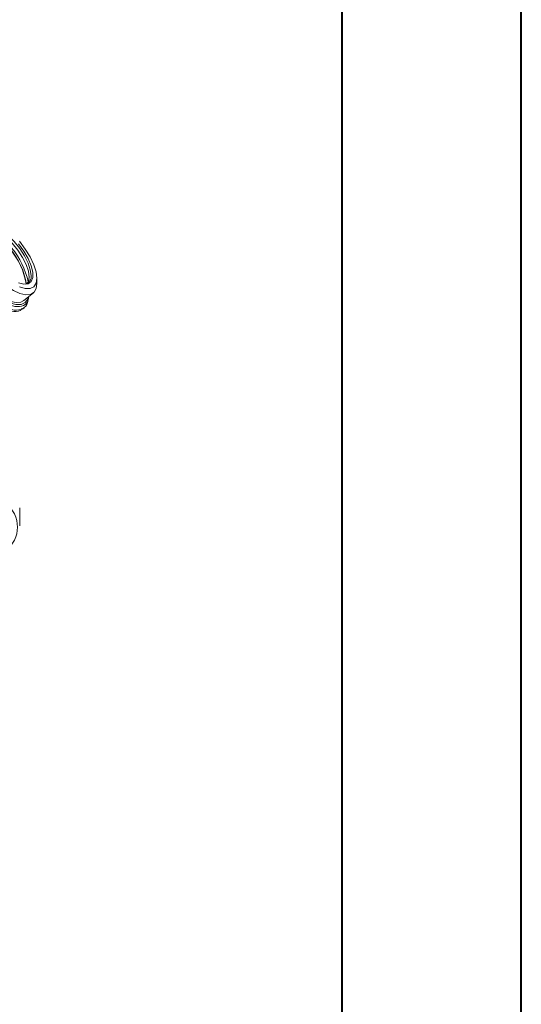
# Model space of a CAD drawing. Header units: millimetres. Extents: x 0 to 420, y 0 to 297.
# Tile 73 of 91: x 392 to 420, y 139 to 194. Entities that reach past the tile are written whole.
import ezdxf

# ---------------------------------------------------------------- set-up
doc = ezdxf.new("R2010")
doc.units = ezdxf.units.MM

msp = doc.modelspace()

# ---------------------------------------------------------------- linework, layer by layer
at = {"color": 7, "linetype": 'Continuous', "lineweight": 40}
for p, q in [((420.07884357, 0.21478016), (420.07884357, 297.21478016)), ((410.07884357, 287.21478016), (410.07884357, 10.21478016))]:
    msp.add_line(p, q, dxfattribs=at)
at = {"color": 7, "linetype": 'Continuous', "lineweight": 15}
for p, q in [((393.08314585, 178.99427002), (393.08314585, 179.28295707)), ((392.35225101, 178.03125947), (392.88257954, 178.46429436)), ((392.27614961, 177.56567717), (392.36452101, 177.63783602)), ((392.12182892, 165.47286104), (392.12182892, 166.48311443))]:
    msp.add_line(p, q, dxfattribs=at)
at = {"color": 7, "linetype": 'Continuous', "lineweight": 15, "flags": 128}
for points in [[(389.09564305, 182.40600396), (388.86958843, 182.30425204), (388.72132635, 182.10688863), (388.65732636, 181.8225237), (388.68038069, 181.46356565), (388.78947781, 181.04567932), (388.97986039, 180.58709783), (389.24322551, 180.10782253), (389.56807761, 179.62877133), (389.94024482, 179.17084959), (390.34349006, 178.75402962), (390.76021703, 178.39649892), (391.17223935, 178.1138687), (391.56158667, 177.91845547), (391.91126327, 177.81879923), (392.20601725, 177.81923754), (392.43298857, 177.9197549), (392.58226744, 178.11596979), (392.62752788, 178.25603433)], [(393.08314585, 178.99427002), (393.04162067, 178.70560958), (392.91885217, 178.49738673), (392.72021407, 178.37869334), (392.45438336, 178.35471971), (392.13297149, 178.42651809), (391.77003971, 178.59094679), (391.3814405, 178.84081651), (390.98415904, 179.16521304), (390.59555983, 179.54995755), (390.23262278, 179.97823038), (389.91121618, 180.43131951), (389.64538547, 180.88941638), (389.44674211, 181.3325063), (389.32397887, 181.74121583), (389.28244842, 182.09769458), (389.32397887, 182.38634642), (389.44674211, 182.59457787), (389.64538547, 182.71326696), (389.91121618, 182.73724059), (390.04239298, 182.71821649)], [(392.35225101, 178.03125947), (392.18988555, 177.94565845), (391.92405484, 177.92168483), (391.60264297, 177.99348321), (391.23971119, 178.1579119), (390.85111198, 178.40778162), (390.45383051, 178.73217815), (390.0652313, 179.11692266), (389.70229425, 179.54519549), (389.38088765, 179.99828462), (389.11505694, 180.45638149), (388.91641358, 180.89947141), (388.79365035, 181.30818095), (388.75211989, 181.6646597), (388.79365035, 181.95331153), (388.91641358, 182.16154299), (388.95269148, 182.19462675)], [(392.75611265, 179.43452337), (392.71347584, 179.75600398), (392.58804682, 180.12843385), (392.38711699, 180.53015582), (392.12235576, 180.93783902), (391.80915726, 181.32777789), (391.46572366, 181.67731597), (391.1120115, 181.96613639), (390.76857264, 182.1774577), (390.45537414, 182.29899754), (390.19061818, 182.32368675), (389.98968308, 182.25010389), (389.86876377, 182.09336961)], [(392.65004484, 179.34791467), (392.60740803, 179.66939529), (392.48197901, 180.04182515), (392.28104918, 180.44354712), (392.01628794, 180.85123032), (391.70308945, 181.24116919), (391.35965585, 181.59070728), (391.00594369, 181.87952769), (390.66250483, 182.090849), (390.34930633, 182.21238884), (390.08455036, 182.23707805), (389.92773775, 182.19127893)], [(392.10740416, 181.34747776), (392.43420556, 180.91298599), (392.70711694, 180.46733564), (392.91245638, 180.0328643), (393.0399348, 179.63135853), (393.08314585, 179.28295707), (393.0399348, 179.0051228), (392.91245638, 178.81179538), (392.70711694, 178.71266011), (392.43420556, 178.71269633), (392.10740416, 178.81190221)], [(392.06041043, 181.20823495), (392.3596109, 180.79531701), (392.60069088, 180.37630347), (392.76964179, 179.9755363), (392.85664869, 179.61630309), (392.85664869, 179.31949511), (392.76964179, 179.10235557), (392.60069088, 178.97749903), (392.3596109, 178.95218447), (392.06041043, 179.02788532)], [(392.54392434, 178.98729202), (392.60740803, 179.09605914), (392.65004484, 179.34791467)]]:
    msp.add_lwpolyline(points, dxfattribs=at)
at = {"color": 7, "linetype": 'Continuous', "lineweight": 15}
for centre, radius, start, end in [((388.33594963, 178.22141532), 4.21906311, 10.13152141, 68.334519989), ((388.29501152, 178.19134122), 4.27949076, 10.194483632, 67.932384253), ((388.14495575, 178.06529767), 4.56944587, 12.838351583, 65.64654954), ((392.33021169, 179.3670656), 0.43121013, 284.228996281, 9.00022064)]:
    msp.add_arc(centre, radius, start, end, dxfattribs=at)
for points, knots in [([(388.37361485, 182.07570396), (388.30538464, 182.02229516), (388.16247608, 181.91043014), (388.12943004, 181.56376943), (388.1911684, 181.08316749), (388.43207217, 180.42824787), (388.91621613, 179.60439001), (389.55873633, 178.80531675), (390.28510737, 178.12398035), (391.02033388, 177.63232783), (391.66571102, 177.41059098), (392.09638887, 177.40218277), (392.21974095, 177.55567548), (392.25124082, 177.59487223)], [0, 0, 0, 0, 0.07054535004, 0.14775762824, 0.21159503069, 0.31896522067, 0.42633605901, 0.53370346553, 0.64107275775, 0.74844055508, 0.85580829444, 0.96317840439, 1, 1, 1, 1]), ([(392.57812651, 178.05822111), (392.57249594, 178.01403997), (392.54365499, 177.78773495), (392.31454628, 177.54415152), (391.83783224, 177.45994272), (391.19352924, 177.66393414), (390.46685135, 178.12223586), (389.73462546, 178.78467429), (389.0775514, 179.57325912), (388.56989792, 180.40036052), (388.29429969, 181.09557784), (388.21470121, 181.59415095), (388.26689433, 181.97819074), (388.37903922, 182.21842792), (388.55877505, 182.23232987), (388.58471788, 182.23433646)], [0, 0, 0, 0, 0.0226192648, 0.1158605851, 0.2091024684, 0.3023413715, 0.395582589, 0.4888218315, 0.5820604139, 0.6753016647, 0.7685404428, 0.8355930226, 0.8910293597, 0.9842713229, 1, 1, 1, 1]), ([(388.41057237, 181.83604205), (388.41010385, 181.80569889), (388.40792214, 181.66440214), (388.46226157, 181.28917209), (388.70328136, 180.63267124), (389.18784342, 179.80909238), (389.82444562, 179.0182561), (390.53953326, 178.34947672), (391.25052857, 177.88038331), (391.8828283, 177.66100834), (392.35313879, 177.72220627), (392.58979967, 177.95591096), (392.61614095, 178.19224387), (392.62282324, 178.25219711)], [0, 0, 0, 0, 0.018178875, 0.0846522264, 0.1957552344, 0.3068608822, 0.4176830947, 0.5276218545, 0.637592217, 0.7464267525, 0.8552156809, 0.9632709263, 1, 1, 1, 1])]:
    msp.add_open_spline(points, degree=3, knots=knots, dxfattribs=at)
msp.add_open_spline([(391.30120756, 166.77198106), (392.22808182, 166.0151504), (392.22808182, 164.78624938), (391.30120756, 164.02941872)], degree=3, dxfattribs=at)

doc.saveas('drawing.dxf')
